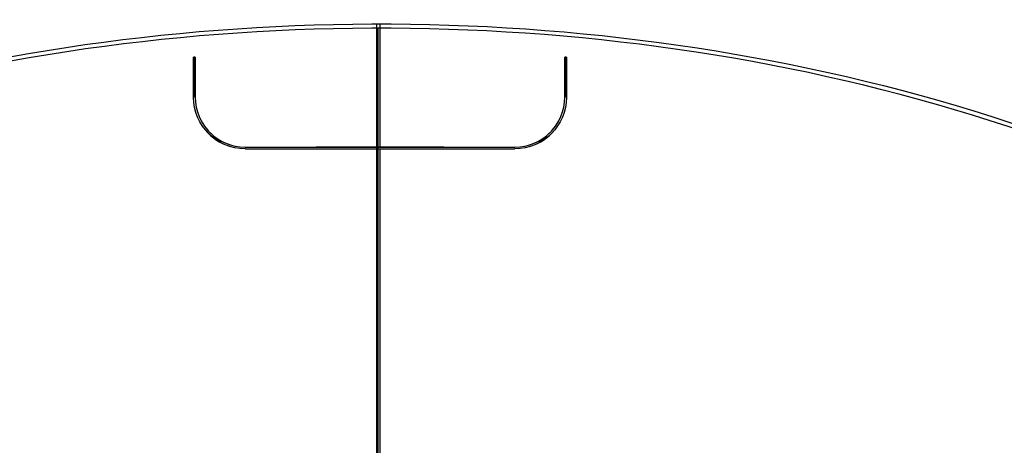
# Model space of a CAD drawing. Header units: millimetres. Extents: x -536 to 535, y -817 to 345.
# Tile 39 of 40: x -108 to 187, y 217 to 345. Entities that reach past the tile are written whole.
import ezdxf

# ---------------------------------------------------------------- set-up
doc = ezdxf.new("R2010")
doc.units = ezdxf.units.MM
doc.header["$MEASUREMENT"] = 0
doc.layers.add('Tyvek Shade', color=7, linetype='Continuous', true_color=0x000000)

msp = doc.modelspace()

# ---------------------------------------------------------------- linework, layer by layer
at = {"layer": 'Tyvek Shade'}
for p, q in [((0, 306.91, -233.09), (0, 343.91, -233.09)), ((0, 306.91, -233.54), (0, 342.61, -233.54)), ((-56, 321.91, -235.01), (-56, 333.91, -235.01)), ((-56, 321.91, -235.46), (-56, 333.91, -235.46)), ((-55.5, 333.91, -235.22), (-56, 333.91, -235.22)), ((-56, 333.91, -235.24), (-56, 321.91, -235.24)), ((-55.75, 333.91, -235.45), (-55.75, 333.91, -235)), ((-55.5, 333.91, -234.98), (-55.5, 321.91, -234.98)), ((-55.5, 333.91, -235.43), (-55.5, 321.91, -235.43)), ((-55.5, 321.91, -235.2), (-55.5, 333.91, -235.2)), ((55.5, 321.91, -234.98), (55.5, 333.91, -234.98)), ((55.5, 321.91, -235.43), (55.5, 333.91, -235.43)), ((56, 333.91, -235.22), (55.5, 333.91, -235.22)), ((55.5, 333.91, -235.2), (55.5, 321.91, -235.2)), ((55.75, 333.91, -235.45), (55.75, 333.91, -235)), ((56, 333.91, -235.01), (56, 321.91, -235.01)), ((56, 333.91, -235.46), (56, 321.91, -235.46)), ((56, 321.91, -235.24), (56, 333.91, -235.24)), ((-56, 327.91, -235.46), (-56, 327.91, -235.01)), ((-55.5, 327.91, -235.43), (-55.5, 327.91, -234.98)), ((55.5, 327.91, -235.43), (55.5, 327.91, -234.98)), ((56, 327.91, -235.46), (56, 327.91, -235.01)), ((-56, 321.91, -235.46), (-56, 321.91, -235.01)), ((-55.5, 321.91, -235.43), (-55.5, 321.91, -234.98)), ((19.14, 306.91, -233.31), (-19.14, 306.91, -233.31)), ((-19.14, 306.41, -233.31), (19.14, 306.41, -233.31)), ((0, 306.91, -233.54), (0, 306.91, -233.09)), ((0, 306.41, -233.54), (0, 306.41, -233.09)), ((0, 141.91, -233.54), (0, 306.41, -233.54)), ((0, 141.91, -233.09), (0, 306.41, -233.09)), ((40.5, 306.91, -234.54), (40.5, 306.91, -234.09))]:
    msp.add_line(p, q, dxfattribs=at)
at = {"layer": 'Tyvek Shade', "extrusion": (1, 0, 0)}
for centre, radius, start, end in [((-236.09, 507.91, -0.98), 941, 231.94884, 308.0512), ((-236.09, 507.91, -0.58), 940.55, 232.02842, 307.97173)]:
    msp.add_arc(centre, radius, start, end, dxfattribs=at)
at = {"layer": 'Tyvek Shade', "extrusion": (5.04303e-11, 1, -7.35607e-10)}
msp.add_arc((0, -1048.65, 333.91), 815.11, 86.06055, 86.09578, dxfattribs=at)
at = {"layer": 'Tyvek Shade', "extrusion": (-5.04815e-11, 1, 7.36762e-10)}
msp.add_arc((0, -1048.65, 333.91), 815.56, 86.06273, 86.09794, dxfattribs=at)
at = {"layer": 'Tyvek Shade', "extrusion": (-5.04694e-11, 1, -7.36178e-10)}
msp.add_arc((0, -1048.65, 333.91), 815.11, 93.90422, 93.93945, dxfattribs=at)
at = {"layer": 'Tyvek Shade', "extrusion": (5.04576e-11, 1, 7.36414e-10)}
msp.add_arc((0, -1048.65, 333.91), 815.56, 93.90206, 93.93727, dxfattribs=at)
at = {"layer": 'Tyvek Shade'}
for centre, radius, start, end in [((-40.5, 321.91, -234.78), 15.5, 219.3082, 253.3273), ((-40.5, 321.91, -234.76), 15, 218.5768, 253.9903), ((40.5, 321.91, -234.76), 15, 286.0139, 321.425), ((40.5, 321.91, -234.78), 15.5, 286.677, 320.6945)]:
    msp.add_arc(centre, radius, start, end, dxfattribs=at)
at = {"layer": 'Tyvek Shade', "extrusion": (-2.85155e-29, 1, 2.70891e-14)}
msp.add_arc((0, -1048.65, 306.91), 815.56, 87.15358, 92.84642, dxfattribs=at)
at = {"layer": 'Tyvek Shade', "extrusion": (-1.26319e-13, 1, -1.13454e-13)}
msp.add_arc((0, -1048.65, 306.91), 815.11, 87.15201, 92.84799, dxfattribs=at)
at = {"layer": 'Tyvek Shade', "extrusion": (1.40354e-15, 1, 5.64278e-14)}
msp.add_arc((0, -1048.65, 306.41), 815.57, 87.15359, 92.84641, dxfattribs=at)
at = {"layer": 'Tyvek Shade', "extrusion": (9.82479e-15, 1, 5.36308e-14)}
msp.add_arc((0, -1048.65, 306.41), 815.11, 87.15199, 92.84801, dxfattribs=at)
at = {"layer": 'Tyvek Shade'}
for points, knots in [([(535, -236.09, -433.09), (535, -297.88, -433.09), (528.13, -359.32, -426.91), (499.7, -476.48, -403.84), (478.1, -532.18, -386.93), (417.29, -633.07, -346.98), (378.41, -676.87, -324.45), (286.91, -746.64, -283.58), (233.99, -773.12, -265.11), (118.49, -808.06, -239.61), (56.67, -816.55, -232.72), (-66.68, -815.58, -233.48), (-128.25, -806.14, -241.11), (-243.06, -769.14, -267.89), (-295.31, -741.64, -286.83), (-385.14, -670.07, -328.06), (-423, -625.58, -350.45), (-482.21, -523.04, -389.95), (-502.93, -466.62, -406.39), (-529.66, -348.77, -428.25), (-535.7, -287.35, -433.69), (-534.19, -164.79, -432.38), (-526.64, -103.66, -425.62), (-496.68, 12.93, -401.49), (-474.25, 68.4, -384.1), (-411.52, 168.14, -343.54), (-371.59, 211.28, -320.89), (-278.47, 279.25, -280.42), (-224.89, 304.72, -262.44), (-108.73, 337.65, -238.22), (-46.71, 345.18, -232.1), (76.55, 342.29, -234.35), (137.81, 331.91, -242.7), (194.42, 312.55, -256.6)], [0, 0, 0, 0, 0.062459, 0.062459, 0.124919, 0.124919, 0.187703, 0.187703, 0.250488, 0.250488, 0.312396, 0.312396, 0.374304, 0.374304, 0.437133, 0.437133, 0.499961, 0.499961, 0.562765, 0.562765, 0.625569, 0.625569, 0.688406, 0.688406, 0.751243, 0.751243, 0.813854, 0.813854, 0.876466, 0.876466, 0.938233, 0.938233, 1, 1, 1, 1]), ([(193.91, 311.3, -256.94), (137.43, 330.63, -243.11), (76.33, 341, -234.79), (-46.63, 343.87, -232.55), (-108.49, 336.35, -238.65), (-224.37, 303.46, -262.77), (-277.82, 278.03, -280.68), (-370.71, 210.2, -320.95), (-410.55, 167.16, -343.5), (-473.15, 67.63, -383.87), (-495.55, 12.3, -401.19), (-525.45, -104.01, -425.21), (-532.99, -164.99, -431.94), (-534.49, -287.24, -433.24), (-528.46, -348.52, -427.82), (-501.77, -466.08, -406.05), (-481.08, -522.36, -389.69), (-421.98, -624.67, -350.37), (-384.21, -669.04, -328.08), (-294.58, -740.46, -287.03), (-242.46, -767.91, -268.18), (-127.92, -804.85, -241.53), (-66.5, -814.28, -233.93), (56.54, -815.24, -233.18), (118.2, -806.77, -240.03), (233.43, -771.87, -265.42), (286.23, -745.44, -283.81), (377.5, -675.82, -324.5), (416.29, -632.13, -346.91), (476.99, -531.47, -386.69), (498.55, -475.89, -403.52), (526.93, -359.01, -426.49), (533.79, -297.71, -432.64), (533.79, -236.09, -432.64)], [-1, -1, -1, -1, -0.93823, -0.93823, -0.876461, -0.876461, -0.813844, -0.813844, -0.751226, -0.751226, -0.688398, -0.688398, -0.62557, -0.62557, -0.562773, -0.562773, -0.499976, -0.499976, -0.437145, -0.437145, -0.374313, -0.374313, -0.312403, -0.312403, -0.250492, -0.250492, -0.187697, -0.187697, -0.124901, -0.124901, -0.06245, -0.06245, 0, 0, 0, 0])]:
    msp.add_open_spline(points, degree=3, knots=knots, dxfattribs=at)
for points, degree in [([(-56, 333.91, -235.01), (-56, 333.91, -235.24), (-56, 333.91, -235.46)], 2), ([(-55.5, 333.91, -234.98), (-55.5, 333.91, -235.2), (-55.5, 333.91, -235.43)], 2), ([(55.5, 333.91, -235.43), (55.5, 333.91, -235.2), (55.5, 333.91, -234.98)], 2), ([(56, 333.91, -235.01), (56, 333.91, -235.24), (56, 333.91, -235.46)], 2), ([(-40.5, 306.41, -234.09), (-49.05, 306.41, -234.52), (-56, 313.34, -235.01), (-56, 321.91, -235.01)], 3), ([(-40.5, 306.41, -234.54), (-49.05, 306.41, -234.97), (-56, 313.34, -235.46), (-56, 321.91, -235.46)], 3), ([(-56, 321.91, -235.46), (-56, 321.91, -235.24), (-56, 321.91, -235.01)], 2), ([(-55.5, 321.91, -234.98), (-55.5, 313.62, -234.98), (-48.77, 306.91, -234.51), (-40.5, 306.91, -234.09)], 3), ([(-55.5, 321.91, -235.43), (-55.5, 313.62, -235.43), (-48.77, 306.91, -234.96), (-40.5, 306.91, -234.54)], 3), ([(-55.5, 321.91, -234.98), (-55.5, 321.91, -235.2), (-55.5, 321.91, -235.43)], 2), ([(56, 321.91, -235.01), (56, 313.35, -235.01), (49.04, 306.41, -234.52), (40.5, 306.41, -234.09)], 3), ([(56, 321.91, -235.46), (56, 313.35, -235.46), (49.04, 306.41, -234.97), (40.5, 306.41, -234.54)], 3), ([(40.5, 306.91, -234.09), (48.77, 306.91, -234.51), (55.5, 313.63, -234.98), (55.5, 321.91, -234.98)], 3), ([(40.5, 306.91, -234.54), (48.77, 306.91, -234.96), (55.5, 313.63, -235.43), (55.5, 321.91, -235.43)], 3), ([(55.5, 321.91, -235.43), (55.5, 321.91, -235.2), (55.5, 321.91, -234.98)], 2), ([(56, 321.91, -235.01), (56, 321.91, -235.24), (56, 321.91, -235.46)], 2), ([(-40.5, 306.91, -234.54), (-40.5, 306.91, -234.32), (-40.5, 306.91, -234.09)], 2), ([(-40.5, 306.41, -234.09), (-40.5, 306.41, -234.32), (-40.5, 306.41, -234.54)], 2), ([(40.5, 306.91, -234.09), (40.5, 306.91, -234.32), (40.5, 306.91, -234.54)], 2), ([(40.5, 306.41, -234.54), (40.5, 306.41, -234.32), (40.5, 306.41, -234.09)], 2)]:
    msp.add_open_spline(points, degree=degree, dxfattribs=at)

doc.saveas('drawing.dxf')
